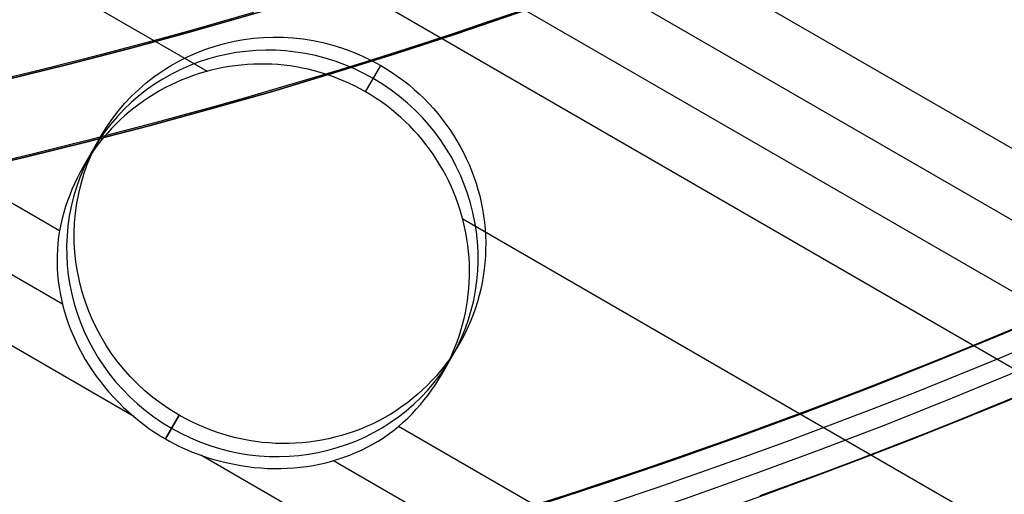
# Model space of a CAD drawing. Extents: x 16051 to 17254, y -2088 to -1046.
# Tile 10 of 62: x 16667 to 16679, y -1773 to -1767. Entities that reach past the tile are written whole.
import ezdxf

# ---------------------------------------------------------------- set-up
doc = ezdxf.new("R2010")
doc.units = 0
doc.layers.get('0').update_dxf_attribs({"linetype": 'CONTINUOUS'})
doc.layers.add('COLOR', color=7, linetype='CONTINUOUS')

msp = doc.modelspace()

# ---------------------------------------------------------------- linework, layer by layer
for p, q in [((16664.91097591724, -1759.998940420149, 73.74757117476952), (17203.72387170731, -2071.082710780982, 73.74757115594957)), ((16663.69846431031, -1760.195661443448, 74.17051465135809), (17203.335561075, -2071.755284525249, 74.17051465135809)), ((17202.53176940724, -2073.147492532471, 76.35061637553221), (16660.73572189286, -1760.341398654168, 76.35061637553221)), ((17202.94725046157, -2072.427858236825, 74.59345812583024), (16662.44659327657, -1760.369658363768, 74.5934581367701)), ((16658.10834637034, -1760.935824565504, 74.96379137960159), (16669.36666931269, -1767.435820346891, 74.96379137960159)), ((16667.51371560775, -1769.43687129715, 75.33412463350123), (16654.70084396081, -1762.03935640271, 75.33412463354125)), ((16654.31253333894, -1762.711930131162, 75.75706811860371), (16667.55129542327, -1770.35533298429, 75.75706811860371)), ((16668.44425175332, -1771.767646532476, 76.18001160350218), (16653.92422271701, -1763.3845038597, 76.18001160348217)), ((16671.35698812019, -1767.694036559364, 74.85635287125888), (16671.54749072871, -1767.364076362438, 76.50666777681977)), ((16671.35698812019, -1767.694036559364, 74.85635287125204), (16671.54749072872, -1767.364076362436, 76.50666777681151)), ((16667.81260128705, -1768.633094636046, 75.21564495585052), (16668.02914359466, -1768.258032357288, 77.09154051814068)), ((16672.57576932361, -1769.288595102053, 74.96379137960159), (17201.61753155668, -2074.730998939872, 74.96379137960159)), ((16672.31593338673, -1771.233094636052, 75.21564495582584), (16672.53247569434, -1770.858032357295, 77.09154051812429)), ((16669.01412856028, -1771.751988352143, 77.67641325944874), (16668.84212433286, -1772.049908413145, 76.18634893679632)), ((16668.84212433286, -1772.049908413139, 76.18634893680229), (16669.01412856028, -1771.751988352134, 77.6764132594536)), ((17200.28781265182, -2077.034139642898, 75.33412463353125), (16671.76928521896, -1771.893825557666, 75.33412463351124)), ((17199.51119140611, -2078.379287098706, 76.18001160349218), (16669.2855065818, -1772.253345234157, 76.18001160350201)), ((16670.95508415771, -1772.320511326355, 75.75706811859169), (17199.89950202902, -2077.706713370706, 75.75706811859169))]:
    msp.add_line(p, q)
at = {"extrusion": (0.1124755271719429, 0.1948133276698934, 0.9743700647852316)}
msp.add_lwpolyline([(-15309.47030365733, -6720.994009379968), (-15309.98085325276, -6720.685040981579), (-15310.48939906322, -6720.371376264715), (-15310.99588066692, -6720.053034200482), (-15311.50023783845, -6719.730034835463), (-15312.00241057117, -6719.402399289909), (-15312.50233909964, -6719.070149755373), (-15312.99996392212, -6718.733309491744), (-15313.49522582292, -6718.391902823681), (-15313.98806589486, -6718.045955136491), (-15314.47842556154, -6717.695492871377), (-15314.96624659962, -6717.340543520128), (-15315.45147116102, -6716.981135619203), (-15315.93404179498, -6716.617298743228), (-15316.41390147, -6716.24906349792), (-15316.89099359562, -6715.876461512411), (-15317.36526204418, -6715.499525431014), (-15317.83665117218, -6715.118288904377), (-15318.30510584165, -6714.732786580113), (-15318.7705714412, -6714.343054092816), (-15319.23299390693, -6713.949128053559), (-15319.69231974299, -6713.551046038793), (-15320.14849604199, -6713.148846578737), (-15320.6014705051, -6712.742569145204), (-15321.05119146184, -6712.332254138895), (-15321.49760788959, -6711.917942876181), (-15321.94066943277, -6711.499677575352), (-15322.38032642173, -6711.077501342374), (-15322.8165298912, -6710.651458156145), (-15323.24923159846, -6710.221592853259), (-15323.67838404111, -6709.787951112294), (-15324.10394047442, -6709.350579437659), (-15324.52585492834, -6708.909525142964), (-15324.94408222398, -6708.464836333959), (-15325.35857798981, -6708.016561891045), (-15325.76929867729, -6707.564751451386), (-15326.17620157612, -6707.10945539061), (-15326.579244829, -6706.65072480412), (-15326.9783874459, -6706.188611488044), (-15327.37358931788, -6705.723167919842), (-15327.76481123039, -6705.25444723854), (-15328.15201487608, -6704.782503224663), (-15328.53516286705, -6704.307390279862), (-15328.91421874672, -6703.829163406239), (-15329.28914700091, -6703.347878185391), (-15329.65991306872, -6702.863590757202), (-15330.02648335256, -6702.376357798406), (-15330.38882522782, -6701.886236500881), (-15330.74690705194, -6701.393284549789), (-15331.10069817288, -6700.897560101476), (-15331.4501689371, -6700.399121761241), (-15331.79529069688, -6699.898028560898), (-15332.13603581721, -6699.394339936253), (-15332.47237768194, -6698.888115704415), (-15332.80429069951, -6698.379416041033), (-15333.131750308, -6697.868301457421), (-15333.45473297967, -6697.354832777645), (-15333.77321622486, -6696.839071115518), (-15334.08717859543, -6696.321077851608), (-15334.39659968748, -6695.800914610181), (-15334.7014601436, -6695.278643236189), (-15335.00174165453, -6694.754325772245), (-15335.29742696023, -6694.228024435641), (-15335.58849985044, -6693.699801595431), (-15335.87494516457, -6693.16971974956), (-15336.15674879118, -6692.637841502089), (-15336.4338976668, -6692.10422954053), (-15336.70637977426, -6691.56894661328), (-15336.97418414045, -6691.032055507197), (-15337.23730083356, -6690.493619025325), (-15337.49572095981, -6689.953699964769), (-15337.74943665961, -6689.41236109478), (-15337.9984411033, -6688.869665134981), (-15338.24272848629, -6688.325674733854), (-15338.48229402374, -6687.780452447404), (-15338.71713394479, -6687.234060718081), (-15338.94724548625, -6686.686561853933), (-15339.1726268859, -6686.138018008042), (-15339.39327737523, -6685.588491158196), (-15339.60919717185, -6685.038043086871), (-15339.82038747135, -6684.486735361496), (-15340.02685043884, -6683.934629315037), (-15340.22858919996, -6683.381786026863), (-15340.42560783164, -6682.828266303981), (-15340.61791135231, -6682.274130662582), (-15340.80550571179, -6681.719439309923), (-15340.98839778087, -6681.164252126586), (-15341.16659534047, -6680.60862864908), (-15341.34010707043, -6680.05262805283), (-15341.50894253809, -6679.496309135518), (-15341.67311218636, -6678.939730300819), (-15341.83262732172, -6678.382949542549), (-15341.98750010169, -6677.826024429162), (-15342.13774352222, -6677.269012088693), (-15342.28337140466, -6676.711969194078), (-15342.42439838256, -6676.154951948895), (-15342.56083988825, -6675.598016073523), (-15342.69271213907, -6675.04121679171), (-15342.82003212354, -6674.484608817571), (-15342.9428175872, -6673.928246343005), (-15343.06108701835, -6673.37218302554), (-15343.17485963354, -6672.816471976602), (-15343.28415536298, -6672.261165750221), (-15343.38899483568, -6671.70631633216), (-15343.48939936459, -6671.15197512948), (-15343.58539093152, -6670.598192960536), (-15343.67699217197, -6670.045020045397), (-15343.76422635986, -6669.492505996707), (-15343.84711739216, -6668.940699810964), (-15343.92568977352, -6668.389649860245), (-15343.99996860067, -6667.839403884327), (-15344.06997954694, -6667.290008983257), (-15344.13574884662, -6666.741511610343), (-15344.19730327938, -6666.19395756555), (-15344.25467015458, -6665.64739198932), (-15344.30787729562, -6665.101859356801), (-15344.35695302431, -6664.5574034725), (-15344.4019261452, -6664.014067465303), (-15344.44282592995, -6663.471893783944), (-15344.4796821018, -6662.930924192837), (-15344.51252481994, -6662.391199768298), (-15344.54138466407, -6661.852760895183), (-15344.56629261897, -6661.315647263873), (-15344.58728005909, -6660.779897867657), (-15344.60437873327, -6660.245551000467), (-15344.61762074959, -6659.712644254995), (-15344.6270385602, -6659.181214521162), (-15344.63266494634, -6658.651297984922), (-15344.63453300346, -6658.122930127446), (-15344.6327337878, -6657.604389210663), (-15344.62731513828, -6657.08435597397), (-15344.61824576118, -6656.562863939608), (-15344.60549465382, -6656.039947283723), (-15344.58903111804, -6655.51564083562), (-15344.56882477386, -6654.989980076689), (-15344.54484557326, -6654.463001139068), (-15344.51706381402, -6653.934740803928), (-15344.48545015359, -6653.405236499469), (-15344.44997562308, -6652.874526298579), (-15344.41061164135, -6652.342648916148), (-15344.36733002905, -6651.809643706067), (-15344.32010302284, -6651.275550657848), (-15344.26890328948, -6650.740410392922), (-15344.21370394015, -6650.204264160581), (-15344.15447854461, -6649.667153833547), (-15344.09120114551, -6649.129121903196), (-15344.02384627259, -6648.590211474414), (-15343.952388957, -6648.050466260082), (-15343.87680474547, -6647.509930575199), (-15343.79706971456, -6646.968649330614), (-15343.71316048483, -6646.426668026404), (-15343.62505423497, -6645.884032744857), (-15343.53272871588, -6645.340790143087), (-15343.43616226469, -6644.796987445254), (-15343.33533381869, -6644.252672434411), (-15343.2302229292, -6643.707893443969), (-15343.1208097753, -6643.162699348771), (-15343.00707517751, -6642.617139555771), (-15342.8890006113, -6642.07126399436), (-15342.76656822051, -6641.525123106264), (-15342.63976083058, -6640.978767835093), (-15342.50856196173, -6640.432249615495), (-15342.37295584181, -6639.885620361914), (-15342.23292741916, -6639.338932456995), (-15342.08846237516, -6638.792238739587), (-15341.93954713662, -6638.245592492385), (-15341.78616888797, -6637.699047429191), (-15341.62831558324, -6637.15265768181), (-15341.46597595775, -6636.606477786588), (-15341.29913953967, -6636.060562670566), (-15341.12779666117, -6635.514967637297), (-15340.95193846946, -6634.969748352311), (-15340.77155693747, -6634.424960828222), (-15340.58664487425, -6633.880661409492), (-15340.39719593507, -6633.336906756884), (-15340.20320463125, -6632.793753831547), (-15340.00466633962, -6632.251259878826), (-15339.80157731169, -6631.709482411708), (-15339.59393468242, -6631.168479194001), (-15339.38173647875, -6630.628308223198), (-15339.16498162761, -6630.089027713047), (-15338.94366996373, -6629.55069607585), (-15338.71780223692, -6629.013371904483), (-15338.48738011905, -6628.477113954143), (-15338.25240621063, -6627.941981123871), (-15338.01288404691, -6627.40803243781), (-15337.76881810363, -6626.875327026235), (-15337.52021380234, -6626.343924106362), (-15337.26707751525, -6625.813882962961), (-15337.00941656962, -6625.285262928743), (-15336.74723925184, -6624.758123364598), (-15336.48055481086, -6624.232523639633), (-15336.20937346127, -6623.708523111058), (-15335.93370638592, -6623.186181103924), (-15335.65356573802, -6622.665556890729), (-15335.36896464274, -6622.146709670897), (-15335.07991719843, -6621.629698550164), (-15334.78643847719, -6621.114582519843), (-15334.48854452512, -6620.601420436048), (-15334.18625236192, -6620.090270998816), (-15333.87957998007, -6619.581192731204), (-15333.5685463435, -6619.074243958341), (-15333.25317138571, -6618.569482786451), (-15332.93347600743, -6618.066967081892), (-15332.60948207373, -6617.566754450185), (-15332.28121241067, -6617.068902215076), (-15331.94869080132, -6616.573467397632), (-15331.61194198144, -6616.080506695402), (-15331.2709916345, -6615.590076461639), (-15330.92586638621, -6615.102232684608), (-15330.57659379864, -6614.617030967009), (-15330.22320236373, -6614.134526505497), (-15329.86572149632, -6613.654774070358), (-15329.50418152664, -6613.1778279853), (-15329.13861369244, -6612.703742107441), (-15328.7690501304, -6612.232569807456), (-15328.39552386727, -6611.764363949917), (-15328.01806881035, -6611.299176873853), (-15327.63671973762, -6610.837060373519), (-15327.25151228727, -6610.378065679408), (-15326.86248294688, -6609.92224343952), (-15326.46966904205, -6609.469643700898), (-15326.0731087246, -6609.020315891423), (-15325.67284096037, -6608.574308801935), (-15325.26890551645, -6608.131670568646), (-15324.86134294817, -6607.69244865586), (-15324.45019458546, -6607.256689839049), (-15324.03550251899, -6606.824440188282), (-15323.61730958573, -6606.395745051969), (-15323.19565935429, -6605.970649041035), (-15322.77059610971, -6605.54919601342), (-15322.342164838, -6605.131429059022), (-15321.91041121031, -6604.717390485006), (-15321.47538156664, -6604.307121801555), (-15321.03712289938, -6603.900663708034), (-15320.59568283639, -6603.498056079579), (-15320.15110962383, -6603.099337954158), (-15319.7034521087, -6602.704547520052), (-15319.25275972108, -6602.313722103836), (-15318.79908245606, -6601.926898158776), (-15318.34247085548, -6601.54411125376), (-15317.88297598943, -6601.165396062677), (-15317.42064943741, -6600.790786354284), (-15316.95554326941, -6600.420314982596), (-15316.4877100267, -6600.054013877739), (-15316.01720270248, -6599.691914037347), (-15315.54407472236, -6599.334045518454), (-15315.06837992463, -6598.980437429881), (-15314.59017254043, -6598.63111792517), (-15314.10950717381, -6598.286114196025), (-15313.62643878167, -6597.945452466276), (-15313.14102265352, -6597.609157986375), (-15312.65331439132, -6597.277255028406), (-15312.16336988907, -6596.949766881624), (-15311.67124531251, -6596.626715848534), (-15311.17699707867, -6596.308123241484), (-15310.68068183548, -6595.994009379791)], dxfattribs=at)
at = {"extrusion": (0.1124755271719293, 0.1948133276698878, 0.9743700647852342)}
msp.add_lwpolyline([(-15308.55944587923, -6595.994009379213), (-15309.08051549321, -6596.298800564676), (-15309.59963515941, -6596.60845085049), (-15310.11674160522, -6596.922942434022), (-15310.6317717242, -6597.242256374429), (-15311.14466260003, -6597.566372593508), (-15311.6553515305, -6597.895269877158), (-15312.16377605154, -6598.228925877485), (-15312.66987396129, -6598.567317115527), (-15313.17358334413, -6598.91041898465), (-15313.67484259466, -6599.258205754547), (-15314.17359044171, -6599.610650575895), (-15314.66976597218, -6599.967725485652), (-15315.16330865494, -6600.329401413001), (-15315.65415836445, -6600.695648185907), (-15316.14225540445, -6601.066434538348), (-15316.62754053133, -6601.441728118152), (-15317.10995497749, -6601.821495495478), (-15317.58944047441, -6602.205702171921), (-15318.06593927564, -6602.594312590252), (-15318.53939417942, -6602.987290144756), (-15319.00974855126, -6603.384597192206), (-15319.47694634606, -6603.786195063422), (-15319.94093213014, -6604.192044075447), (-15320.40165110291, -6604.602103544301), (-15320.85904911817, -6605.016331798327), (-15321.31307270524, -6605.434686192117), (-15321.7636690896, -6605.857123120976), (-15322.21078621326, -6606.283598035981), (-15322.65437275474, -6606.714065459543), (-15323.09437814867, -6607.148479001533), (-15323.53075260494, -6607.586791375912), (-15323.96344712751, -6608.028954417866), (-15324.3924135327, -6608.474919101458), (-15324.81760446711, -6608.924635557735), (-15325.238973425, -6609.378053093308), (-15325.6564747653, -6609.835120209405), (-15326.070063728, -6610.295784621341), (-15326.47969645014, -6610.759993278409), (-15326.88532998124, -6611.22769238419), (-15327.28692229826, -6611.698827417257), (-15327.68443231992, -6612.173343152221), (-15328.07781992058, -6612.651183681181), (-15328.4670459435, -6613.132292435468), (-15328.85207221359, -6613.616612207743), (-15329.23286154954, -6614.104085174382), (-15329.60937777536, -6614.594652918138), (-15329.98158573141, -6615.08825645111), (-15330.34945128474, -6615.584836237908), (-15330.71294133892, -6616.084332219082), (-15331.07202384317, -6616.586683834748), (-15331.42666780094, -6617.091830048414), (-15331.77684327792, -6617.599709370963), (-15332.12252140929, -6618.11025988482), (-15332.46367440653, -6618.623419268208), (-15332.80027556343, -6619.139124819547), (-15333.13229926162, -6619.657313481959), (-15333.45972097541, -6620.177921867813), (-15333.78251727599, -6620.700886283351), (-15334.10066583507, -6621.226142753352), (-15334.41414542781, -6621.753627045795), (-15334.72293593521, -6622.283274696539), (-15335.02701834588, -6622.815021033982), (-15335.32637475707, -6623.348801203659), (-15335.62098837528, -6623.884550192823), (-15335.91084351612, -6624.422202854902), (-15336.19592560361, -6624.961693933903), (-15336.4762211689, -6625.502958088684), (-15336.75171784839, -6626.045929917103), (-15337.02240438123, -6626.590543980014), (-15337.28827060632, -6627.136734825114), (-15337.54930745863, -6627.684437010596), (-15337.80550696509, -6628.233585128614), (-15338.0568622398, -6628.784113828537), (-15338.30336747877, -6629.335957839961), (-15338.54501795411, -6629.889051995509), (-15338.78181000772, -6630.443331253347), (-15339.01374104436, -6630.998730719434), (-15339.24080952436, -6631.555185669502), (-15339.46301495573, -6632.112631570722), (-15339.68035788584, -6632.671004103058), (-15339.89283989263, -6633.230239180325), (-15340.10046357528, -6633.790272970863), (-15340.30323254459, -6634.351041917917), (-15340.50115141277, -6634.912482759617), (-15340.69422578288, -6635.474532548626), (-15340.88246223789, -6636.037128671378), (-15341.06586832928, -6636.600208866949), (-15341.2444525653, -6637.163711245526), (-15341.41822439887, -6637.727574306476), (-15341.58719421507, -6638.291736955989), (-15341.75137331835, -6638.856138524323), (-15341.91077391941, -6639.420718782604), (-15342.06540912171, -6639.9854179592), (-15342.21529290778, -6640.550176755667), (-15342.36044012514, -6641.114936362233), (-15342.50086647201, -6641.67963847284), (-15342.63658848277, -6642.24422529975), (-15342.76762351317, -6642.808639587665), (-15342.89398972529, -6643.372824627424), (-15343.01570607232, -6643.936724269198), (-15343.13279228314, -6644.500282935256), (-15343.24526884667, -6645.06344563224), (-15343.35315699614, -6645.626157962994), (-15343.4564786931, -6646.188366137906), (-15343.55525661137, -6646.750016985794), (-15343.64951412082, -6647.311057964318), (-15343.73927527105, -6647.871437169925), (-15343.82456477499, -6648.431103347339), (-15343.90540799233, -6648.990005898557), (-15343.98183091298, -6649.548094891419), (-15344.05386014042, -6650.105321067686), (-15344.12152287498, -6650.661635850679), (-15344.18484689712, -6651.216991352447), (-15344.24386055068, -6651.771340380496), (-15344.29859272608, -6652.324636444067), (-15344.34907284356, -6652.876833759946), (-15344.39533083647, -6653.427887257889), (-15344.43739713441, -6653.977752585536), (-15344.47530264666, -6654.526386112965), (-15344.50907874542, -6655.073744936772), (-15344.53875724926, -6655.61978688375), (-15344.56437040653, -6656.164470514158), (-15344.58595087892, -6656.707755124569), (-15344.60353172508, -6657.249600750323), (-15344.61714638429, -6657.789968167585), (-15344.62682866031, -6658.328818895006), (-15344.63261270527, -6658.866115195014), (-15344.63453300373, -6659.401820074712), (-15344.63278133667, -6659.913463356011), (-15344.62750615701, -6660.426560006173), (-15344.61867739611, -6660.941077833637), (-15344.60626526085, -6661.456984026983), (-15344.59024024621, -6661.974245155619), (-15344.57057314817, -6662.492827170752), (-15344.54723507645, -6663.012695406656), (-15344.52019746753, -6663.533814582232), (-15344.48943209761, -6664.056148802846), (-15344.45491109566, -6664.579661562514), (-15344.4166069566, -6665.104315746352), (-15344.37449255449, -6665.630073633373), (-15344.32854115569, -6666.156896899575), (-15344.27872643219, -6666.68474662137), (-15344.22502247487, -6667.213583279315), (-15344.16740380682, -6667.743366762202), (-15344.1058453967, -6668.274056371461), (-15344.04032267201, -6668.805610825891), (-15343.97081153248, -6669.337988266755), (-15343.89728836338, -6669.871146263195), (-15343.8197300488, -6670.405041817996), (-15343.73811398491, -6670.939631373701), (-15343.65241809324, -6671.474870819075), (-15343.56262083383, -6672.010715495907), (-15343.46870121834, -6672.547120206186), (-15343.37063882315, -6673.084039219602), (-15343.26841380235, -6673.621426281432), (-15343.16200690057, -6674.159234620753), (-15343.05139946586, -6674.697416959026), (-15342.93657346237, -6675.23592551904), (-15342.81751148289, -6675.774712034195), (-15342.69419676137, -6676.313727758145), (-15342.5666131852, -6676.852923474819), (-15342.43474530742, -6677.392249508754), (-15342.29857835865, -6677.9316557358), (-15342.15809825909, -6678.471091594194), (-15342.01329163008, -6679.010506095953), (-15341.86414580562, -6679.549847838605), (-15341.71064884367, -6680.089065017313), (-15341.55278953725, -6680.628105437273), (-15341.39055742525, -6681.166916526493), (-15341.22394280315, -6681.705445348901), (-15341.05293673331, -6682.243638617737), (-15340.87753105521, -6682.781442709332), (-15340.69771839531, -6683.318803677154), (-15340.51349217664, -6683.855667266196), (-15340.32484662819, -6684.391978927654), (-15340.13177679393, -6684.927683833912), (-15339.93427854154, -6685.462726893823), (-15339.73234857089, -6685.997052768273), (-15339.5259844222, -6686.530605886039), (-15339.31518448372, -6687.063330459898), (-15339.09994799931, -6687.595170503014), (-15338.88027507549, -6688.126069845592), (-15338.6561666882, -6688.655972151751), (-15338.42762468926, -6689.184820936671), (-15338.1946518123, -6689.712559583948), (-15337.95725167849, -6690.239131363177), (-15337.71542880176, -6690.76447944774), (-15337.46918859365, -6691.288546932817), (-15337.21853736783, -6691.811276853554), (-15336.9634823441, -6692.332612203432), (-15336.70403165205, -6692.852495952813), (-15336.44019433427, -6693.370871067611), (-15336.17198034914, -6693.88768052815), (-15335.89940057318, -6694.402867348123), (-15335.62246680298, -6694.916374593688), (-15335.34119175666, -6695.428145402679), (-15335.05558907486, -6695.938123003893), (-15334.76567332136, -6696.446250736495), (-15334.47145998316, -6696.952472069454), (-15334.17296547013, -6697.456730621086), (-15333.87020711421, -6697.958970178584), (-15333.56320316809, -6698.459134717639), (-15333.25197280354, -6698.957168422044), (-15332.93653610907, -6699.4530157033), (-15332.61691408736, -6699.946621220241), (-15332.29312865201, -6700.437929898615), (-15331.96520262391, -6700.926886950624), (-15331.63315972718, -6701.413437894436), (-15331.2970245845, -6701.897528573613), (-15330.95682271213, -6702.379105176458), (-15330.6125805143, -6702.85811425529), (-15330.26432527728, -6703.334502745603), (-15329.91208516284, -6703.808217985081), (-15329.55588920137, -6704.279207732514), (-15329.19576728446, -6704.747420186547), (-15328.83175015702, -6705.212804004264), (-15328.463869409, -6705.675308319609), (-15328.09215746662, -6706.134882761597), (-15327.71664758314, -6706.591477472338), (-15327.33737382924, -6707.045043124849), (-15326.95437108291, -6707.495530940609), (-15326.56767501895, -6707.942892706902), (-15326.17732209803, -6708.387080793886), (-15325.78334955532, -6708.828048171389), (-15325.38579538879, -6709.26574842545), (-15324.98469834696, -6709.700135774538), (-15324.58009791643, -6710.131165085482), (-15324.17203430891, -6710.558791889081), (-15323.76054844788, -6710.982972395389), (-15323.34568195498, -6711.403663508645), (-15322.92747713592, -6711.820822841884), (-15322.50597696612, -6712.23440873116), (-15322.08122507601, -6712.644380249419), (-15321.65326573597, -6713.050697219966), (-15321.222143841, -6713.453320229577), (-15320.78790489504, -6713.852210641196), (-15320.35059499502, -6714.247330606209), (-15319.91026081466, -6714.63864307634), (-15319.46694958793, -6715.026111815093), (-15319.02070909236, -6715.409701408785), (-15318.57158763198, -6715.789377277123), (-15318.11963402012, -6716.165105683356), (-15317.66489756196, -6716.53685374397), (-15317.20742803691, -6716.904589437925), (-15316.74727568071, -6717.268281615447), (-15316.28449116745, -6717.627900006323), (-15315.81912559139, -6717.983415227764), (-15315.35123044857, -6718.334798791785), (-15314.88085761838, -6718.682023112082), (-15314.40805934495, -6719.02506151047), (-15313.93288821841, -6719.363888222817), (-15313.45539715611, -6719.698478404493), (-15312.97563938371, -6720.028808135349), (-15312.49366841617, -6720.354854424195), (-15312.00953803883, -6720.676595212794), (-15311.52330228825, -6720.994009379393)], dxfattribs=at)
at = {"extrusion": (0.1124755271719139, 0.1948133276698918, 0.9743700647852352)}
msp.add_lwpolyline([(-15314.92049179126, -6595.994009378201), (-15315.39590661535, -6596.329127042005), (-15315.86907008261, -6596.668318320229), (-15316.3399330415, -6597.011559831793), (-15316.80844663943, -6597.358827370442), (-15317.27456233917, -6597.710095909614), (-15317.73823193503, -6598.065339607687), (-15318.19940756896, -6598.424531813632), (-15318.65804174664, -6598.787645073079), (-15319.11408735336, -6599.154651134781), (-15319.56749766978, -6599.525520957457), (-15320.0182263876, -6599.900224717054), (-15320.46622762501, -6600.278731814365), (-15320.91145594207, -6600.661010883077), (-15321.35386635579, -6601.047029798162), (-15321.7934143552, -6601.436755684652), (-15322.23005591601, -6601.830154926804), (-15322.66374751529, -6602.227193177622), (-15323.09444614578, -6602.627835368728), (-15323.52210933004, -6603.032045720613), (-15323.94669513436, -6603.439787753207), (-15324.36816218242, -6603.85102429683), (-15324.78646966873, -6604.265717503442), (-15325.20157737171, -6604.683828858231), (-15325.61344566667, -6605.10531919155), (-15326.02203553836, -6605.53014869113), (-15326.42730859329, -6605.958276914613), (-15326.82922707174, -6606.389662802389), (-15327.22775385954, -6606.82426469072), (-15327.62285249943, -6607.262040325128), (-15328.01448720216, -6607.70294687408), (-15328.40262285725, -6608.146940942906), (-15328.78722504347, -6608.593978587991), (-15329.16826003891, -6609.044015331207), (-15329.54569483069, -6609.497006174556), (-15329.91949712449, -6609.952905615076), (-15330.28963535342, -6610.411667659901), (-15330.65607868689, -6610.87324584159), (-15331.0187970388, -6611.337593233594), (-15331.37776107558, -6611.804662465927), (-15331.73294222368, -6612.274405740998), (-15332.08431267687, -6612.746774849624), (-15332.43184540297, -6613.221721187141), (-15332.77551415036, -6613.699195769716), (-15333.11529345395, -6614.179149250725), (-15333.45115864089, -6614.66153193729), (-15333.78308583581, -6615.146293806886), (-15334.11105196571, -6615.633384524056), (-15334.43503476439, -6616.122753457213), (-15334.75501277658, -6616.614349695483), (-15335.07096536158, -6617.108122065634), (-15335.38287269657, -6617.604019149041), (-15335.69071577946, -6618.101989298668), (-15335.99447643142, -6618.601980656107), (-15336.29413729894, -6619.103941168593), (-15336.58968185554, -6619.607818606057), (-15336.88109440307, -6620.113560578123), (-15337.16836007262, -6620.621114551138), (-15337.45146482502, -6621.130427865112), (-15337.73039545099, -6621.641447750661), (-15338.00513957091, -6622.15412134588), (-15338.27568563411, -6622.668395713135), (-15338.54202291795, -6623.184217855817), (-15338.80414152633, -6623.701534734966), (-15339.06203238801, -6624.220293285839), (-15339.31568725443, -6624.740440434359), (-15339.56509869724, -6625.261923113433), (-15339.81026010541, -6625.784688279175), (-15340.0511656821, -6626.308682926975), (-15340.28781044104, -6626.83385410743), (-15340.52019020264, -6627.360148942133), (-15340.74830158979, -6627.887514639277), (-15340.97214202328, -6628.415898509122), (-15341.1917097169, -6628.945247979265), (-15341.40700367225, -6629.475510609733), (-15341.6180236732, -6630.006634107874), (-15341.8247702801, -6630.538566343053), (-15342.02724482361, -6631.071255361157), (-15342.22544939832, -6631.604649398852), (-15342.41938685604, -6632.138696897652), (-15342.60906079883, -6632.673346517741), (-15342.79447557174, -6633.208547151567), (-15342.97563625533, -6633.744247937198), (-15343.15254865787, -6634.280398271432), (-15343.32521930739, -6634.816947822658), (-15343.49365544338, -6635.353846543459), (-15343.65786500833, -6635.891044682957), (-15343.81785663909, -6636.4284927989), (-15343.97363965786, -6636.966141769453), (-15344.12522406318, -6637.50394280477), (-15344.27262052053, -6638.041847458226), (-15344.41584035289, -6638.579807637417), (-15344.55489553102, -6639.117775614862), (-15344.68979866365, -6639.655704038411), (-15344.82056298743, -6640.19354594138), (-15344.94720235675, -6640.731254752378), (-15345.06973123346, -6641.268784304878), (-15345.18816467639, -6641.806088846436), (-15345.30251833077, -6642.343123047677), (-15345.41280841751, -6642.879842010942), (-15345.51905172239, -6643.416201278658), (-15345.62126558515, -6643.952156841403), (-15345.71946788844, -6644.487665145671), (-15345.81367704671, -6645.02268310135), (-15345.90391199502, -6645.557168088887), (-15345.99019217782, -6646.091077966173), (-15346.07253753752, -6646.624371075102), (-15346.15096850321, -6647.157006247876), (-15346.22550597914, -6647.688942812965), (-15346.2961713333, -6648.22014060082), (-15346.36298638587, -6648.750559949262), (-15346.4259733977, -6649.280161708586), (-15346.48515505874, -6649.808907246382), (-15346.54055447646, -6650.336758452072), (-15346.5921951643, -6650.863677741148), (-15346.64010103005, -6651.389628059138), (-15346.68429636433, -6651.914572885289), (-15346.724805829, -6652.438476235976), (-15346.76165444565, -6652.961302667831), (-15346.79486758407, -6653.483017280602), (-15346.82447095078, -6654.003585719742), (-15346.85049057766, -6654.522974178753), (-15346.87295281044, -6655.041149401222), (-15346.89188429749, -6655.558078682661), (-15346.90731197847, -6656.073729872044), (-15346.91926307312, -6656.588071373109), (-15346.92776507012, -6657.101072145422), (-15346.93284571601, -6657.612701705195), (-15346.9345330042, -6658.122930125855), (-15346.93278552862, -6658.642178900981), (-15346.92752331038, -6659.162878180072), (-15346.91871685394, -6659.68499640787), (-15346.90633692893, -6660.208501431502), (-15346.89035458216, -6660.733360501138), (-15346.87074114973, -6661.259540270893), (-15346.8474682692, -6661.787006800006), (-15346.82050789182, -6662.315725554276), (-15346.78983229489, -6662.845661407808), (-15346.75541409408, -6663.37677864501), (-15346.71722625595, -6663.909040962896), (-15346.67524211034, -6664.442411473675), (-15346.62943536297, -6664.976852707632), (-15346.57978010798, -6665.512326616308), (-15346.52625084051, -6666.048794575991), (-15346.46882246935, -6666.586217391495), (-15346.40747032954, -6667.124555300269), (-15346.342170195, -6667.663767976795), (-15346.27289829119, -6668.203814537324), (-15346.19963130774, -6668.744653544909), (-15346.12234641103, -6669.286243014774), (-15346.0410212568, -6669.828540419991), (-15345.95563400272, -6670.371502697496), (-15345.86616332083, -6670.915086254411), (-15345.7725884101, -6671.459246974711), (-15345.67488900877, -6672.003940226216), (-15345.5730454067, -6672.549120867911), (-15345.46703845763, -6673.094743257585), (-15345.35684959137, -6673.640761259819), (-15345.24246082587, -6674.187128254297), (-15345.12385477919, -6674.733797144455), (-15345.0010146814, -6675.280720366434), (-15344.87392438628, -6675.827849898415), (-15344.74256838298, -6676.375137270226), (-15344.60693180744, -6676.922533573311), (-15344.46700045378, -6677.469989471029), (-15344.3227607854, -6678.017455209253), (-15344.17419994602, -6678.564880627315), (-15344.02130577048, -6679.112215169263), (-15343.86406679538, -6679.659407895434), (-15343.70247226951, -6680.206407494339), (-15343.53651216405, -6680.753162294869), (-15343.36617718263, -6681.299620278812), (-15343.19145877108, -6681.845729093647), (-15343.01234912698, -6682.391436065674), (-15342.82884120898, -6682.936688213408), (-15342.64092874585, -6683.481432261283), (-15342.44860624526, -6684.025614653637), (-15342.25186900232, -6684.569181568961), (-15342.05071310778, -6685.112078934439), (-15341.845135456, -6685.65425244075), (-15341.63513375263, -6686.195647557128), (-15341.42070652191, -6686.736209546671), (-15341.20185311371, -6687.275883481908), (-15340.97857371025, -6687.814614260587), (-15340.75086933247, -6688.352346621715), (-15340.51874184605, -6688.8890251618), (-15340.28219396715, -6689.424594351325), (-15340.04122926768, -6689.958998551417), (-15339.79585218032, -6690.492182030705), (-15339.54606800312, -6691.024088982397), (-15339.29188290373, -6691.554663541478), (-15339.03330392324, -6692.083849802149), (-15338.77033897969, -6692.611591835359), (-15338.50299687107, -6693.137833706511), (-15338.23128727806, -6693.662519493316), (-15337.95522076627, -6694.185593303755), (-15337.6748087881, -6694.70699929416), (-15337.39006368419, -6695.226681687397), (-15337.10099868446, -6695.744584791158), (-15336.80762790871, -6696.260653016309), (-15336.50996636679, -6696.774830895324), (-15336.20802995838, -6697.287063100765), (-15335.90183547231, -6697.797294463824), (-15335.59140058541, -6698.305469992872), (-15335.276743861, -6698.81153489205), (-15334.95788474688, -6699.315434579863), (-15334.63484357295, -6699.817114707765), (-15334.30764154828, -6700.316521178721), (-15333.97630075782, -6700.813600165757), (-15333.64084415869, -6701.30829813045), (-15333.30129557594, -6701.800561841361), (-15332.95767969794, -6702.290338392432), (-15332.6100220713, -6702.777575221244), (-15332.25834909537, -6703.262220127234), (-15331.9026880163, -6703.744221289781), (-15331.54306692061, -6704.223527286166), (-15331.17951472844, -6704.700087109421), (-15330.81206118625, -6705.173850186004), (-15330.44073685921, -6705.644766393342), (-15330.06557312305, -6706.112786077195), (-15329.68660215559, -6706.577860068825), (-15329.30385692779, -6707.039939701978), (-15328.91737119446, -6707.498976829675), (-15328.52717948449, -6707.954923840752), (-15328.13331709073, -6708.407733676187), (-15327.73582005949, -6708.857359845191), (-15327.33472517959, -6709.303756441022), (-15326.93006997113, -6709.746878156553), (-15326.52189267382, -6710.18668029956), (-15326.11023223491, -6710.623118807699), (-15325.69512829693, -6711.056150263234), (-15325.27662118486, -6711.485731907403), (-15324.85475189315, -6711.911821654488), (-15324.4295620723, -6712.334378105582), (-15324.00109401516, -6712.753360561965), (-15323.56939064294, -6713.168729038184), (-15323.13449549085, -6713.580444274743), (-15322.69645269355, -6713.988467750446), (-15322.25530697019, -6714.392761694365), (-15321.81110360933, -6714.793289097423), (-15321.36388845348, -6715.190013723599), (-15320.91370788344, -6715.582900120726), (-15320.4606088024, -6715.971913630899), (-15320.00463861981, -6716.357020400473), (-15319.54584523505, -6716.738187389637), (-15319.0842770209, -6717.115382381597), (-15318.61998280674, -6717.488573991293), (-15318.15301186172, -6717.857731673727), (-15317.68341387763, -6718.222825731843), (-15317.21123895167, -6718.583827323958), (-15316.73653756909, -6718.940708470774), (-15316.25936058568, -6719.293442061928), (-15315.77975921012, -6719.642001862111), (-15315.2977849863, -6719.986362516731), (-15314.81348977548, -6720.326499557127), (-15314.32692573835, -6720.662389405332), (-15313.83814531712, -6720.994009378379)], dxfattribs=at)
at = {"extrusion": (0.1124755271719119, 0.1948133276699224, 0.9743700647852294)}
msp.add_lwpolyline([(-15315.67810926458, -6720.994009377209), (-15316.14404000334, -6720.656685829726), (-15316.60769940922, -6720.315426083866), (-15317.06904060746, -6719.970253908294), (-15317.52801703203, -6719.62119384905), (-15317.98458244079, -6719.268271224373), (-15318.43869093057, -6718.911512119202), (-15318.89029695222, -6718.550943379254), (-15319.33935532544, -6718.18659260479), (-15319.78582125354, -6717.818488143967), (-15320.22965033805, -6717.446659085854), (-15320.67079859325, -6717.071135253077), (-15321.10922246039, -6716.691947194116), (-15321.54487882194, -6716.309126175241), (-15321.97772501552, -6715.922704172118), (-15322.40771884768, -6715.532713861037), (-15322.83481860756, -6715.139188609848), (-15323.25898308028, -6714.742162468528), (-15323.68017156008, -6714.341670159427), (-15324.09834386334, -6713.937747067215), (-15324.51346034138, -6713.530429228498), (-15324.92548189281, -6713.119753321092), (-15325.33436997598, -6712.705756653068), (-15325.74008662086, -6712.288477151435), (-15326.14259444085, -6711.86795335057), (-15326.54185664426, -6711.444224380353), (-15326.93783704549, -6711.017329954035), (-15327.33050007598, -6710.587310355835), (-15327.71981079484, -6710.154206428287), (-15328.10573489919, -6709.718059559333), (-15328.48823873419, -6709.278911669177), (-15328.86728930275, -6708.836805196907), (-15329.242854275, -6708.3917830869), (-15329.61490199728, -6707.943888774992), (-15329.98340150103, -6707.493166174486), (-15330.34832251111, -6707.039659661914), (-15330.70963545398, -6706.583414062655), (-15331.06731146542, -6706.124474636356), (-15331.42132239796, -6705.662887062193), (-15331.77164082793, -6705.198697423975), (-15332.11824006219, -6704.731952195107), (-15332.46109414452, -6704.262698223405), (-15332.80017786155, -6703.790982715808), (-15333.13546674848, -6703.316853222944), (-15333.46693709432, -6702.840357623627), (-15333.79456594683, -6702.361544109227), (-15334.11833111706, -6701.880461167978), (-15334.43821118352, -6701.397157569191), (-15334.75418549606, -6700.911682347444), (-15335.06623417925, -6700.424084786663), (-15335.3743381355, -6699.934414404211), (-15335.67847904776, -6699.442720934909), (-15335.97863938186, -6698.949054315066), (-15336.27480238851, -6698.453464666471), (-15336.56695210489, -6697.956002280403), (-15336.85507335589, -6697.456717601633), (-15337.13915175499, -6696.955661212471), (-15337.41917370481, -6696.452883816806), (-15337.69512639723, -6695.948436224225), (-15337.9669978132, -6695.442369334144), (-15338.23477672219, -6694.934734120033), (-15338.4984526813, -6694.425581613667), (-15338.75801603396, -6693.9149628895), (-15339.01345790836, -6693.402929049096), (-15339.26477021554, -6692.889531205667), (-15339.51194564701, -6692.374820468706), (-15339.75497767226, -6691.858847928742), (-15339.99386053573, -6691.341664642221), (-15340.22858925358, -6690.823321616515), (-15340.4591596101, -6690.303869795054), (-15340.68556815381, -6689.783360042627), (-15340.90781219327, -6689.261843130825), (-15341.12588979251, -6688.739369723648), (-15341.33979976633, -6688.215990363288), (-15341.54954167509, -6687.691755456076), (-15341.7551158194, -6687.166715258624), (-15341.95652323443, -6686.640919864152), (-15342.15376568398, -6686.114419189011), (-15342.34684565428, -6685.587262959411), (-15342.53576634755, -6685.059500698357), (-15342.72053167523, -6684.5311817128), (-15342.9011462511, -6684.002355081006), (-15343.07761538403, -6683.473069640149), (-15343.24994507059, -6682.943373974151), (-15343.41814198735, -6682.413316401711), (-15343.58221348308, -6681.882944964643), (-15343.74216757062, -6681.352307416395), (-15343.89801291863, -6680.821451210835), (-15344.04975884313, -6680.290423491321), (-15344.19741529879, -6679.759271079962), (-15344.34099287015, -6679.228040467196), (-15344.48050276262, -6678.696777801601), (-15344.61595679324, -6678.165528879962), (-15344.7473673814, -6677.634339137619), (-15344.8747475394, -6677.103253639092), (-15344.99811086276, -6676.572317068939), (-15345.11747152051, -6676.04157372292), (-15345.23284424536, -6675.511067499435), (-15345.34424432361, -6674.980841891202), (-15345.45168758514, -6674.450939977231), (-15345.55519039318, -6673.921404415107), (-15345.654769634, -6673.392277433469), (-15345.75044270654, -6672.863600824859), (-15345.84222751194, -6672.335415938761), (-15345.93014244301, -6671.807763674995), (-15346.01420637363, -6671.280684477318), (-15346.09443864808, -6670.754218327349), (-15346.17085907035, -6670.228404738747), (-15346.24348789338, -6669.703282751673), (-15346.31234580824, -6669.1788909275), (-15346.37745393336, -6668.655267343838), (-15346.43883380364, -6668.132449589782), (-15346.49650735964, -6667.610474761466), (-15346.55049693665, -6667.089379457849), (-15346.60082525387, -6666.569199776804), (-15346.6475154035, -6666.049971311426), (-15346.69059083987, -6665.531729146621), (-15346.73007536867, -6665.014507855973), (-15346.76599313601, -6664.498341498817), (-15346.7983686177, -6663.983263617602), (-15346.82722660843, -6663.469307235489), (-15346.85259221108, -6662.956504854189), (-15346.87449082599, -6662.444888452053), (-15346.89294814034, -6661.934489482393), (-15346.90799011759, -6661.425338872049), (-15346.91964298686, -6660.917467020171), (-15346.92793323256, -6660.410903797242), (-15346.93288758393, -6659.905678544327), (-15346.93453300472, -6659.401820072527), (-15346.93274021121, -6658.875881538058), (-15346.92734126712, -6658.348455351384), (-15346.91830552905, -6657.819574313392), (-15346.905602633, -6657.28927185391), (-15346.88920250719, -6656.757582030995), (-15346.86907538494, -6656.224539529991), (-15346.84519181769, -6655.69017966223), (-15346.81752268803, -6655.154538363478), (-15346.78603922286, -6654.617652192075), (-15346.75071300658, -6654.079558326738), (-15346.71151599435, -6653.540294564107), (-15346.66842052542, -6652.999899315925), (-15346.62139933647, -6652.45841160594), (-15346.57042557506, -6651.915871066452), (-15346.51547281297, -6651.372317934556), (-15346.45651505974, -6650.827793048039), (-15346.39352677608, -6650.282337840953), (-15346.32648288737, -6649.735994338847), (-15346.25535879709, -6649.188805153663), (-15346.18013040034, -6648.640813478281), (-15346.10077409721, -6648.092063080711), (-15346.01726680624, -6647.542598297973), (-15345.92958597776, -6646.992464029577), (-15345.83770960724, -6646.441705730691), (-15345.74161624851, -6645.890369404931), (-15345.64128502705, -6645.33850159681), (-15345.53669565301, -6644.786149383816), (-15345.42782843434, -6644.233360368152), (-15345.31466428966, -6643.680182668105), (-15345.19718476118, -6643.126664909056), (-15345.07537202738, -6642.572856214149), (-15344.9492089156, -6642.018806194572), (-15344.81867891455, -6641.464564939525), (-15344.68376618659, -6640.910183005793), (-15344.54445557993, -6640.35571140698), (-15344.40073264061, -6639.801201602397), (-15344.25258362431, -6639.2467054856), (-15344.09999550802, -6638.692275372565), (-15343.94295600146, -6638.137963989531), (-15343.78145355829, -6637.583824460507), (-15343.61547738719, -6637.029910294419), (-15343.44501746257, -6636.47627537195), (-15343.27006453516, -6635.922973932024), (-15343.09061014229, -6635.37006055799), (-15342.90664661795, -6634.817590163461), (-15342.71816710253, -6634.265617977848), (-15342.52516555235, -6633.714199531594), (-15342.32763674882, -6633.163390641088), (-15342.12557630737, -6632.613247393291), (-15341.91898068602, -6632.063826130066), (-15341.70784719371, -6631.515183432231), (-15341.49217399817, -6630.967376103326), (-15341.27196013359, -6630.420461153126), (-15341.04720550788, -6629.87449578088), (-15340.81791090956, -6629.329537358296), (-15340.58407801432, -6628.785643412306), (-15340.34570939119, -6628.242871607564), (-15340.10280850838, -6627.701279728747), (-15339.85537973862, -6627.160925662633), (-15339.60342836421, -6626.621867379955), (-15339.34696058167, -6626.084162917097), (-15339.08598350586, -6625.547870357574), (-15338.82050517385, -6625.013047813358), (-15338.55053454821, -6624.479753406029), (-15338.27608151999, -6623.948045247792), (-15337.99715691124, -6623.417981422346), (-15337.71377247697, -6622.889619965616), (-15337.42594090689, -6622.363018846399), (-15337.13367582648, -6621.838235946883), (-15336.83699179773, -6621.315329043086), (-15336.5359043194, -6620.794355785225), (-15336.23042982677, -6620.275373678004), (-15335.920585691, -6619.758440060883), (-15335.60639021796, -6619.243612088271), (-15335.28786264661, -6618.730946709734), (-15334.96502314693, -6618.220500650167), (-15334.63789281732, -6617.712330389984), (-15334.30649368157, -6617.206492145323), (-15333.97084868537, -6616.70304184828), (-15333.63098169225, -6616.202035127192), (-15333.28691747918, -6615.703527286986), (-15332.93868173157, -6615.207573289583), (-15332.58630103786, -6614.714227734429), (-15332.22980288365, -6614.223544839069), (-15331.86921564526, -6613.735578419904), (-15331.50456858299, -6613.250381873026), (-15331.13589183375, -6612.768008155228), (-15330.76321640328, -6612.288509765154), (-15330.386574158, -6611.811938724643), (-15330.00599781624, -6611.338346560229), (-15329.62152093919, -6610.867784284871), (-15329.23317792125, -6610.400302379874), (-15328.84100398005, -6609.93595077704), (-15328.44503514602, -6609.474778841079), (-15328.04530825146, -6609.016835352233), (-15327.6418609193, -6608.562168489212), (-15327.23473155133, -6608.11082581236), (-15326.82395931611, -6607.662854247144), (-15326.40958413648, -6607.21830006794), (-15325.9916466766, -6606.77720888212), (-15325.5701883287, -6606.339625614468), (-15325.14525119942, -6605.905594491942), (-15324.71687809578, -6605.47515902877), (-15324.28511251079, -6605.048362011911), (-15323.84999860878, -6604.625245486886), (-15323.41158121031, -6604.205850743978), (-15322.96990577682, -6603.790218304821), (-15322.52501839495, -6603.378387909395), (-15322.07696576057, -6602.970398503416), (-15321.6257951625, -6602.566288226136), (-15321.17155446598, -6602.166094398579), (-15320.71429209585, -6601.76985351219), (-15320.25405701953, -6601.377601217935), (-15319.79089872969, -6600.98937231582), (-15319.32486722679, -6600.605200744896), (-15318.85601300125, -6600.225119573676), (-15318.38438701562, -6599.849160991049), (-15317.9100406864, -6599.477356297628), (-15317.43302586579, -6599.109735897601), (-15316.9533948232, -6598.746329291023), (-15316.47120022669, -6598.387165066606), (-15315.98649512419, -6598.032270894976), (-15315.49933292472, -6597.681673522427), (-15315.0097673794, -6597.33539876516), (-15314.51785256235, -6596.993471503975), (-15314.02364285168, -6596.65591567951), (-15313.52719291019, -6596.322754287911), (-15313.02855766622, -6595.994009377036)], dxfattribs=at)
for points in [[(16666.76311775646, -1768.567100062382), (16667.15122112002, -1768.475141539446), (16667.53875574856, -1768.380810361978), (16667.92570736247, -1768.284111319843), (16668.31206168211, -1768.185049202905), (16668.69780442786, -1768.083628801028), (16669.08292132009, -1767.979854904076), (16669.46739807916, -1767.873732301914), (16669.85122042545, -1767.765265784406), (16670.23437407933, -1767.654460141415), (16670.61684476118, -1767.541320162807), (16670.99861819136, -1767.425850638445), (16671.37968009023, -1767.308056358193), (16671.7600161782, -1767.187942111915), (16672.1396121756, -1767.065512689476), (16672.51845380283, -1766.94077288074), (16672.89652678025, -1766.813727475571), (16673.27381682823, -1766.684381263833)], [(16666.9181802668, -1767.502722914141), (16667.29975282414, -1767.409842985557), (16667.68075133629, -1767.314631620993), (16668.06116174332, -1767.217093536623), (16668.44096998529, -1767.117233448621), (16668.82016200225, -1767.015056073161), (16669.19872373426, -1766.910566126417), (16669.57664112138, -1766.803768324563), (16669.95390010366, -1766.694667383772)], [(16676.31037915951, -1772.761991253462), (16676.72411854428, -1772.611641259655), (16677.13693074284, -1772.458772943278), (16677.54879999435, -1772.303391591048), (16677.95971053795, -1772.145502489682), (16678.36964661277, -1771.985110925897), (16678.77859245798, -1771.82222218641), (16679.1865323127, -1771.65684155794), (16679.59345041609, -1771.488974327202)]]:
    msp.add_lwpolyline(points)
for centre, radius, start, end in [((16652.00356566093, -1705.267930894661, 89.37470231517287), 73.2424557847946, 210.0000000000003, 30.00000000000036), ((16652.00356564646, -1705.267930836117, 88.63012703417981), 71.4445795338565, 210.0000000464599, 29.99999995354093), ((16652.00356566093, -1705.267930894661, 89.05580518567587), 71.21139006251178, 209.9999999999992, 29.99999999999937), ((16652.00356566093, -1705.267930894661, 245.6831232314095), 65.00000000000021, 209.9999999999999, 29.99999999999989), ((16652.00356566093, -1705.267930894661, 245.6831232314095), 64.00000000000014, 210.0000000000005, 30.00000000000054), ((16652.00356566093, -1705.267930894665, 88.12500292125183), 70.93945536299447, 254.9999999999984, 345.0000000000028), ((16652.00356566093, -1705.267930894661, 68.68735261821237), 73.24245578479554, 211.1713425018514, 311.592304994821), ((16652.00356566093, -1705.267930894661, 67.93735261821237), 70.94245578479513, 213.8367835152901, 313.7266063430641), ((16652.00356566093, -1705.267930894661, 88.125002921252), 70.93945536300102, 277.4999999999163, 322.5000000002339), ((16652.00356566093, -1705.267930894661, 46.50000292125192), 71.7424557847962, 232.4999999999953, 299.9999328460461)]:
    msp.add_arc(centre, radius, start, end)
at = {"extrusion": (0, 0, -1)}
for centre, radius, start, end in [((-16652.00356566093, -1705.267930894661, -89.37470231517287), 70.94245578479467, 149.9999999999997, 329.9999999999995), ((-16652.00356566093, -1705.267930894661, -46.50000292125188), 70.94245578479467, 149.9999999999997, 329.9999999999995), ((-16652.00356566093, -1705.267930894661, -259.6250029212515), 65.00000000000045, 150.0000000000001, 329.9999999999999), ((-16652.00356566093, -1705.267930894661, -259.6250029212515), 64, 149.9999999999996, 329.9999999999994)]:
    msp.add_arc(centre, radius, start, end, dxfattribs=at)
at = {"extrusion": (-0.1124755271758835, -0.1948133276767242, -0.9743700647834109)}
for start, end in [(90, 269.9999999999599), (269.9999999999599, 90)]:
    msp.add_arc((15321.66568555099, -6610.964683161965, -1605.380822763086), 2.599999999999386, start, end, dxfattribs=at)
at = {"extrusion": (0.1124755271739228, 0.1948133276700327, 0.9743700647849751)}
msp.add_arc((-15321.66568550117, -6610.964683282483, 1604.538121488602), 2.59999999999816, 270.0000000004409, 90.00000000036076, dxfattribs=at)
at = {"extrusion": (0.06896082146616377, 0.1194436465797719, 0.9904431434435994)}
msp.add_arc((-15321.67303987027, -6726.845066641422, 1012.671612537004), 2.6085827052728, 270.1614957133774, 19.14495627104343, dxfattribs=at)
at = {"extrusion": (0.1124755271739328, 0.1948133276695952, 0.9743700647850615)}
msp.add_arc((-15321.6656854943, -6610.964683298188, 1604.538121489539), 2.600000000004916, 90.00000000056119, 270.000000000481, dxfattribs=at)
at = {"extrusion": (0.06896082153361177, 0.1194436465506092, 0.9904431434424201)}
msp.add_arc((-15321.65833101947, -6726.845074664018, 1012.671613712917), 2.608582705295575, 160.8550437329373, 269.8385042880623, dxfattribs=at)
at = {"extrusion": (0.2391348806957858, 0.4141937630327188, 0.8782129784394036)}
msp.add_arc((-15321.71291582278, -5937.837989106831, 3319.053593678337), 2.631376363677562, 17.887038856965, 78.31510546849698, dxfattribs=at)
at = {"extrusion": (0.06896082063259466, 0.1194436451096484, 0.9904431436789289)}
msp.add_arc((-15321.66569898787, -6726.878676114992, 1013.295178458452), 2.590128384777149, 79.19168036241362, 89.99972585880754, dxfattribs=at)
at = {"extrusion": (0.2391348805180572, 0.4141937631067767, 0.8782129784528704)}
msp.add_arc((-15321.61845523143, -5937.837983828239, 3319.053590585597), 2.631376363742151, 101.6848945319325, 162.1129611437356, dxfattribs=at)
at = {"extrusion": (0.06896082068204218, 0.1194436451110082, 0.9904431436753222)}
msp.add_arc((-15321.66567212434, -6726.878680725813, 1013.295179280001), 2.590128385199, 90.0002741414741, 100.808319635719, dxfattribs=at)
at = {"layer": 'COLOR', "extrusion": (0, 0, -1)}
for centre, radius, start, end in [((-16652.00357279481, -1705.267947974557, 10.54089386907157), 152.392098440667, 333.3815781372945, 153.3815781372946), ((-16652.00357279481, -1705.267947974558, -33.3991820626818), 73.00000000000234, 63.38157813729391, 243.3815781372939), ((-16652.00357279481, -1705.267947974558, -43.50000292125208), 75.00000000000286, 63.38157813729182, 243.3815781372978), ((-16652.00357279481, -1705.267947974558, -32.97295255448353), 75.00000000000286, 63.38157813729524, 243.3815781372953), ((-16652.00357279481, -1705.267947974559, -43.50000292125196), 73.00000000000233, 63.3815781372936, 243.3815781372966), ((-16652.00357279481, -1705.267947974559, -43.50000292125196), 73.00000000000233, 63.3815781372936, 243.3815781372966), ((-16652.00357279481, -1705.267947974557, 10.54089386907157), 152.3920984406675, 153.3815781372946, 333.3815781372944), ((-16652.00357279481, -1705.267947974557, -43.50000292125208), 75.0000000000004, 243.3815781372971, 63.38157813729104), ((-16652.00357279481, -1705.267947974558, -32.97295255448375), 74.99999999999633, 243.3815781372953, 63.38157813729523), ((-16652.00357279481, -1705.267947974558, -33.39918206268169), 72.99999999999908, 243.3815781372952, 63.38157813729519), ((-16652.0035727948, -1705.267947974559, -43.50000292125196), 73.00000000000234, 243.3815781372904, 63.38157813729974), ((-16652.0035727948, -1705.267947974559, -43.50000292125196), 73.00000000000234, 243.3815781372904, 63.38157813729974), ((-16652.00357279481, -1705.267947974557, -18.68835025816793), 83.81579491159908, 153.3815781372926, 333.3815781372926), ((-16652.00357279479, -1705.267947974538, -26.2000005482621), 61.09154780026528, 153.381578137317, 333.3815781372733), ((-16652.01167515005, -1705.263905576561, -28.2000005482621), 59.50000000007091, 153.3815781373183, 333.3815781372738), ((-16652.01167515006, -1705.263905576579, -27.2000005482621), 59.50000000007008, 153.3815781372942, 333.3815781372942), ((-16652.00357279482, -1705.26794797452, -22.44590218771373), 75.00000000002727, 243.3815781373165, 333.3815781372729), ((-16652.00357279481, -1705.267947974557, -17.30945272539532), 81.95014076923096, 224.1383467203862, 262.611399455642)]:
    msp.add_arc(centre, radius, start, end, dxfattribs=at)
at = {"layer": 'COLOR'}
for centre, radius, start, end in [((16652.00357279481, -1705.267947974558, -35.79999945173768), 153, 26.61842186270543, 206.618421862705), ((16652.00357279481, -1705.267947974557, -11.46081713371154), 152.9999999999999, 26.61842186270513, 206.6184218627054), ((16652.00357279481, -1705.267947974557, -23.63040829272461), 153.0000000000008, 26.61842186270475, 206.6184218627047), ((16652.00357279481, -1705.267947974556, -10.90949982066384), 152.834295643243, 26.61842186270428, 206.6184218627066), ((16652.00357279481, -1705.267947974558, -35.79999945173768), 150, 26.61842186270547, 206.618421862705), ((16652.00357279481, -1705.267947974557, -11.46081713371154), 153, 206.6184218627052, 26.6184218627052), ((16652.00357279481, -1705.267947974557, -35.79999945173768), 153, 206.6184218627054, 26.61842186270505), ((16652.00357279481, -1705.267947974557, -23.63040829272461), 153.0000000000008, 206.618421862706, 26.61842186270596), ((16652.00357279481, -1705.267947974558, -10.90949982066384), 152.8342956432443, 206.6184218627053, 26.61842186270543), ((16652.00357279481, -1705.267947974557, -35.79999945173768), 150, 206.6184218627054, 26.61842186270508), ((16652.00357279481, -1705.267947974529, 23.29836120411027), 73.00000000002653, 253.2152822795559, 295.0338760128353)]:
    msp.add_arc(centre, radius, start, end, dxfattribs=at)

doc.saveas('drawing.dxf')
